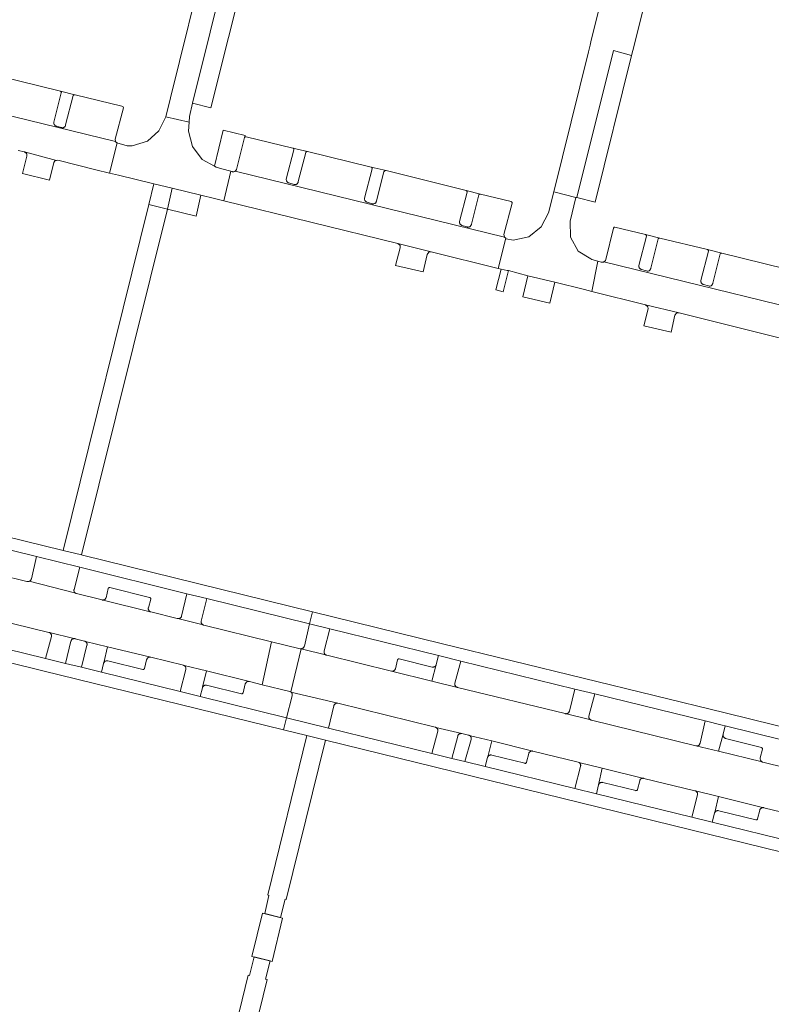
# Model space of a CAD drawing. Extents: x 152825 to 164088, y 457113 to 463005.
# Tile 34 of 256: x 156604 to 156714, y 458684 to 458829. Entities that reach past the tile are written whole.
import ezdxf

# ---------------------------------------------------------------- set-up
doc = ezdxf.new("R2010")
doc.units = 0
doc.header["$LTSCALE"] = 0.5
for name, color, linetype, lineweight in [('B-PV-VH-ONVERHARD_ZAND-GV', 251, 'CONTINUOUS', 18), ('B-PV-VH-OPENVERHARDING_BETONSTRAATSTEEN-GV', 251, 'CONTINUOUS', 18), ('B-PV-VH-OPENVERHARDING_STRAATBAKSTEEN-GV', 251, 'CONTINUOUS', 18)]:
    doc.layers.add(name, color=color, linetype=linetype, lineweight=lineweight)

msp = doc.modelspace()

# ---------------------------------------------------------------- linework, layer by layer
at = {"layer": 'B-PV-VH-ONVERHARD_ZAND-GV', "flags": 128}
for points in [[(156612.378, 458817.668), (156610.275, 458818.17), (156610.304, 458818.16), (156610.337, 458818.141), (156610.366, 458818.116), (156610.389, 458818.085), (156610.406, 458818.05), (156610.414, 458818.012), (156610.415, 458817.974), (156610.408, 458817.936), (156609.306, 458813.642), (156609.302, 458813.577), (156609.305, 458813.512), (156609.317, 458813.448), (156609.336, 458813.386), (156609.363, 458813.326), (156609.397, 458813.271), (156609.437, 458813.22), (156609.483, 458813.174), (156609.535, 458813.134), (156609.591, 458813.101), (156609.651, 458813.075), (156609.663, 458813.071), (156610.438, 458812.848), (156610.497, 458812.833), (156610.558, 458812.826), (156610.619, 458812.827), (156610.679, 458812.836), (156610.737, 458812.852), (156610.793, 458812.876), (156610.845, 458812.908), (156610.893, 458812.946), (156610.936, 458812.989), (156610.972, 458813.038), (156611.001, 458813.092), (156611.024, 458813.148), (156611.038, 458813.207), (156611.045, 458813.262), (156612.149, 458817.533), (156612.151, 458817.538), (156612.171, 458817.575), (156612.197, 458817.607), (156612.229, 458817.633), (156612.266, 458817.653), (156612.305, 458817.666), (156612.347, 458817.67)], [(156637.327, 458811.691), (156634.127, 458812.474), (156632.833, 458807.211), (156633.12, 458807.053), (156633.937, 458806.829), (156635.258, 458806.466), (156635.446, 458806.414), (156635.508, 458806.398), (156635.571, 458806.391), (156635.634, 458806.391), (156635.697, 458806.399), (156635.758, 458806.416), (156635.817, 458806.439), (156635.863, 458806.465), (156635.873, 458806.47), (156635.924, 458806.508), (156635.97, 458806.552), (156636.01, 458806.601), (156636.044, 458806.655), (156636.07, 458806.712), (156636.076, 458806.728), (156637.253, 458811.396)], [(156646.485, 458809.349), (156644.337, 458809.85), (156644.365, 458809.84), (156644.399, 458809.821), (156644.428, 458809.796), (156644.451, 458809.765), (156644.468, 458809.73), (156644.477, 458809.693), (156644.478, 458809.654), (156644.471, 458809.616), (156643.369, 458805.321), (156643.365, 458805.256), (156643.368, 458805.191), (156643.38, 458805.127), (156643.399, 458805.065), (156643.426, 458805.005), (156643.46, 458804.95), (156643.5, 458804.899), (156643.546, 458804.853), (156643.598, 458804.813), (156643.654, 458804.78), (156643.714, 458804.754), (156643.726, 458804.75), (156644.502, 458804.527), (156644.561, 458804.512), (156644.622, 458804.505), (156644.683, 458804.506), (156644.743, 458804.515), (156644.802, 458804.532), (156644.858, 458804.557), (156644.91, 458804.588), (156644.958, 458804.626), (156645, 458804.67), (156645.036, 458804.719), (156645.066, 458804.773), (156645.088, 458804.829), (156645.103, 458804.889), (156645.109, 458804.941), (156646.212, 458809.212), (156646.223, 458809.235), (156646.248, 458809.271), (156646.28, 458809.301), (156646.316, 458809.326), (156646.356, 458809.343), (156646.398, 458809.353), (156646.442, 458809.355)], [(156658, 458806.554), (156655.821, 458807.083), (156655.844, 458807.065), (156655.878, 458807.03), (156655.906, 458806.989), (156655.927, 458806.945), (156655.94, 458806.898), (156655.945, 458806.85), (156655.943, 458806.801), (156654.841, 458802.507), (156654.837, 458802.442), (156654.84, 458802.377), (156654.852, 458802.313), (156654.871, 458802.251), (156654.898, 458802.191), (156654.932, 458802.136), (156654.972, 458802.085), (156655.018, 458802.039), (156655.07, 458801.999), (156655.126, 458801.966), (156655.186, 458801.94), (156655.198, 458801.936), (156655.973, 458801.713), (156656.032, 458801.698), (156656.093, 458801.691), (156656.154, 458801.692), (156656.214, 458801.701), (156656.273, 458801.718), (156656.329, 458801.742), (156656.381, 458801.773), (156656.429, 458801.811), (156656.471, 458801.855), (156656.508, 458801.904), (156656.537, 458801.957), (156656.56, 458802.014), (156656.574, 458802.073), (156656.581, 458802.127), (156657.684, 458806.398), (156657.687, 458806.403), (156657.71, 458806.444), (156657.74, 458806.48), (156657.776, 458806.51), (156657.817, 458806.534), (156657.861, 458806.551), (156657.907, 458806.56), (156657.954, 458806.561)], [(156671.821, 458803.112), (156669.719, 458803.627), (156669.749, 458803.617), (156669.782, 458803.598), (156669.811, 458803.573), (156669.834, 458803.542), (156669.851, 458803.507), (156669.859, 458803.469), (156669.86, 458803.431), (156669.853, 458803.393), (156668.751, 458799.099), (156668.746, 458799.034), (156668.75, 458798.969), (156668.761, 458798.905), (156668.78, 458798.843), (156668.807, 458798.784), (156668.841, 458798.728), (156668.881, 458798.677), (156668.927, 458798.631), (156668.979, 458798.592), (156669.035, 458798.559), (156669.094, 458798.533), (156669.108, 458798.528), (156669.883, 458798.305), (156669.942, 458798.29), (156670.003, 458798.283), (156670.063, 458798.284), (156670.124, 458798.293), (156670.182, 458798.309), (156670.238, 458798.334), (156670.291, 458798.365), (156670.338, 458798.403), (156670.381, 458798.446), (156670.417, 458798.495), (156670.446, 458798.549), (156670.469, 458798.605), (156670.484, 458798.665), (156670.49, 458798.718), (156671.594, 458802.99), (156671.6, 458803.008), (156671.619, 458803.041), (156671.644, 458803.07), (156671.674, 458803.093), (156671.708, 458803.11), (156671.745, 458803.118), (156671.784, 458803.119)], [(156698.108, 458796.676), (156696, 458797.185), (156696.028, 458797.175), (156696.062, 458797.157), (156696.091, 458797.131), (156696.115, 458797.1), (156696.131, 458797.065), (156696.14, 458797.028), (156696.141, 458796.989), (156696.134, 458796.951), (156695.032, 458792.657), (156695.027, 458792.592), (156695.031, 458792.527), (156695.042, 458792.463), (156695.061, 458792.401), (156695.088, 458792.342), (156695.122, 458792.286), (156695.162, 458792.235), (156695.208, 458792.19), (156695.26, 458792.15), (156695.316, 458792.117), (156695.375, 458792.091), (156695.389, 458792.086), (156696.164, 458791.862), (156696.223, 458791.847), (156696.284, 458791.84), (156696.345, 458791.841), (156696.405, 458791.85), (156696.464, 458791.867), (156696.52, 458791.892), (156696.572, 458791.923), (156696.62, 458791.961), (156696.662, 458792.005), (156696.698, 458792.054), (156696.728, 458792.108), (156696.75, 458792.164), (156696.765, 458792.223), (156696.771, 458792.276), (156697.875, 458796.548), (156697.879, 458796.557), (156697.898, 458796.593), (156697.923, 458796.623), (156697.954, 458796.648), (156697.99, 458796.667), (156698.028, 458796.678), (156698.068, 458796.681)], [(156707.184, 458794.484), (156705.085, 458794.985), (156705.115, 458794.975), (156705.148, 458794.956), (156705.177, 458794.931), (156705.2, 458794.9), (156705.217, 458794.865), (156705.225, 458794.827), (156705.226, 458794.789), (156705.219, 458794.751), (156704.117, 458790.457), (156704.112, 458790.392), (156704.116, 458790.327), (156704.127, 458790.263), (156704.146, 458790.201), (156704.173, 458790.142), (156704.207, 458790.086), (156704.247, 458790.035), (156704.293, 458789.99), (156704.345, 458789.95), (156704.401, 458789.917), (156704.46, 458789.891), (156704.474, 458789.886), (156705.249, 458789.663), (156705.308, 458789.648), (156705.369, 458789.641), (156705.429, 458789.642), (156705.49, 458789.651), (156705.548, 458789.667), (156705.604, 458789.692), (156705.657, 458789.723), (156705.704, 458789.761), (156705.747, 458789.804), (156705.783, 458789.853), (156705.813, 458789.907), (156705.835, 458789.963), (156705.85, 458790.023), (156705.856, 458790.076), (156706.96, 458794.348), (156706.974, 458794.377), (156706.998, 458794.411), (156707.028, 458794.44), (156707.063, 458794.462), (156707.102, 458794.477), (156707.142, 458794.484)]]:
    msp.add_lwpolyline(points, close=True, dxfattribs=at)
at = {"layer": 'B-PV-VH-OPENVERHARDING_BETONSTRAATSTEEN-GV', "flags": 128}
for points in [[(156637.495, 458836.413), (156634.819, 458837.267), (156629.65, 458816.429), (156632.316, 458815.774)], [(156693.963, 458823.418), (156691.301, 458824.159), (156685.934, 458802.601), (156688.602, 458801.935)], [(156609.714, 458808.046), (156605.032, 458809.282), (156605.345, 458808.997), (156605.375, 458808.675), (156604.711, 458806.146), (156604.707, 458806.13), (156608.66, 458805.18), (156609.314, 458807.727), (156609.52, 458808.013)], [(156623.254, 458801.596), (156625.985, 458800.925), (156626.633, 458803.961), (156623.947, 458804.626)], [(156630.87, 458802.971), (156626.633, 458803.961), (156625.985, 458800.925), (156630.153, 458799.902)], [(156625.985, 458800.925), (156623.254, 458801.596), (156610.697, 458750.932), (156613.38, 458750.273)], [(156664.612, 458794.654), (156659.736, 458795.858), (156660.031, 458795.6), (156660.071, 458795.261), (156659.378, 458792.672), (156663.402, 458791.728), (156664.005, 458794.281), (156664.248, 458794.603)], [(156675.743, 458791.946), (156674.855, 458792.127), (156674.073, 458789.085), (156675.139, 458788.802), (156675.913, 458791.911)], [(156682.694, 458790.225), (156678.781, 458791.156), (156678.032, 458788.095), (156678.026, 458788.068), (156681.959, 458787.149)], [(156700.923, 458785.738), (156696.006, 458786.92), (156696.354, 458786.62), (156696.373, 458786.313), (156695.754, 458783.813), (156699.775, 458782.888), (156700.299, 458785.393), (156700.523, 458785.691)], [(156613.38, 458750.273), (156610.697, 458750.932), (156550.238, 458765.785), (156541.013, 458768.052), (156540.703, 458766.266), (156566.786, 458759.854), (156569.721, 458759.133), (156585.563, 458755.238), (156588.489, 458754.519), (156606.797, 458750.019), (156613.113, 458748.466), (156628.813, 458744.599), (156631.742, 458743.878), (156646.795, 458740.17), (156647.229, 458741.93), (156613.532, 458750.236)], [(156630.76, 458729.537), (156627.822, 458730.259), (156616.303, 458733.087), (156613.352, 458733.812), (156611.029, 458734.382), (156608.113, 458735.098), (156596.722, 458737.905), (156593.299, 458738.748), (156572.302, 458743.923), (156569.348, 458744.651), (156566.64, 458745.318), (156563.54, 458746.082), (156539.691, 458751.961), (156538.711, 458752.202), (156538.419, 458750.396), (156539.475, 458750.136), (156547.871, 458748.066), (156607.696, 458733.32), (156642.961, 458724.658), (156643.397, 458726.435)], [(156613.113, 458748.466), (156606.797, 458750.019), (156606.017, 458746.767), (156606.013, 458746.748), (156605.993, 458746.688), (156605.966, 458746.632), (156605.932, 458746.579), (156605.891, 458746.53), (156605.845, 458746.488), (156605.794, 458746.451), (156605.738, 458746.422), (156605.709, 458746.41), (156612.515, 458744.65), (156612.488, 458744.664), (156612.437, 458744.7), (156612.392, 458744.742), (156612.352, 458744.789), (156612.319, 458744.841), (156612.292, 458744.898), (156612.273, 458744.957), (156612.262, 458745.018), (156612.259, 458745.08), (156612.263, 458745.141), (156612.276, 458745.202)], [(156617.523, 458745.485), (156617.483, 458745.494), (156617.442, 458745.494), (156617.402, 458745.487), (156617.364, 458745.472), (156617.329, 458745.45), (156617.3, 458745.422), (156617.276, 458745.388), (156617.26, 458745.351), (156617.256, 458745.338), (156616.963, 458744.007), (156616.954, 458743.981), (156616.929, 458743.924), (156616.896, 458743.871), (156616.858, 458743.823), (156616.813, 458743.78), (156616.763, 458743.743), (156616.709, 458743.713), (156616.651, 458743.69), (156616.591, 458743.675), (156616.564, 458743.672), (156623.446, 458741.957), (156623.389, 458741.987), (156623.337, 458742.023), (156623.29, 458742.067), (156623.248, 458742.115), (156623.213, 458742.168), (156623.185, 458742.226), (156623.164, 458742.286), (156623.151, 458742.349), (156623.146, 458742.412), (156623.149, 458742.476), (156623.16, 458742.539), (156623.508, 458743.79), (156623.516, 458743.83), (156623.516, 458743.87), (156623.508, 458743.91), (156623.492, 458743.948), (156623.47, 458743.981), (156623.441, 458744.01), (156623.407, 458744.033), (156623.37, 458744.048), (156623.344, 458744.054)], [(156631.742, 458743.878), (156628.813, 458744.599), (156628.041, 458741.318), (156628.028, 458741.278), (156628.002, 458741.219), (156627.969, 458741.164), (156627.93, 458741.114), (156627.884, 458741.069), (156627.834, 458741.03), (156627.778, 458740.998), (156627.72, 458740.973), (156627.658, 458740.955), (156627.595, 458740.946), (156627.531, 458740.944), (156627.467, 458740.95), (156631.191, 458740.03), (156631.135, 458740.058), (156631.083, 458740.092), (156631.035, 458740.133), (156630.993, 458740.18), (156630.958, 458740.231), (156630.929, 458740.287), (156630.907, 458740.346), (156630.894, 458740.407), (156630.888, 458740.47), (156630.89, 458740.532), (156630.9, 458740.594)], [(156649.755, 458739.441), (156646.795, 458740.17), (156646.014, 458736.903), (156646.01, 458736.891), (156645.986, 458736.83), (156645.955, 458736.774), (156645.916, 458736.721), (156645.872, 458736.674), (156645.823, 458736.633), (156645.768, 458736.598), (156645.71, 458736.57), (156645.648, 458736.549), (156645.585, 458736.536), (156645.521, 458736.531), (156645.456, 458736.534), (156645.392, 458736.545), (156645.55, 458736.506), (156649.292, 458735.592), (156649.233, 458735.609), (156649.175, 458735.633), (156649.12, 458735.665), (156649.07, 458735.703), (156649.025, 458735.747), (156648.986, 458735.797), (156648.954, 458735.851), (156648.929, 458735.908), (156648.911, 458735.969), (156648.902, 458736.031), (156648.9, 458736.094), (156648.906, 458736.157), (156648.92, 458736.218)], [(156612.258, 458738.011), (156608.664, 458738.901), (156608.693, 458738.889), (156608.748, 458738.859), (156608.8, 458738.821), (156608.846, 458738.778), (156608.886, 458738.729), (156608.92, 458738.676), (156608.946, 458738.619), (156608.966, 458738.558), (156608.977, 458738.496), (156608.981, 458738.433), (156608.976, 458738.37), (156608.964, 458738.308), (156608.113, 458735.098), (156611.029, 458734.382), (156611.827, 458737.633), (156611.835, 458737.663), (156611.858, 458737.722), (156611.888, 458737.778), (156611.924, 458737.83), (156611.967, 458737.876), (156612.016, 458737.917), (156612.069, 458737.951), (156612.126, 458737.978), (156612.186, 458737.998), (156612.248, 458738.01)], [(156617.163, 458736.815), (156613.951, 458737.588), (156614.003, 458737.551), (156614.049, 458737.509), (156614.089, 458737.46), (156614.123, 458737.407), (156614.15, 458737.35), (156614.17, 458737.291), (156614.182, 458737.229), (156614.186, 458737.166), (156614.182, 458737.103), (156614.17, 458737.041), (156613.352, 458733.812), (156616.303, 458733.087), (156616.604, 458734.372), (156616.612, 458734.404), (156616.634, 458734.463)], [(156623.512, 458735.286), (156617.163, 458736.815), (156616.634, 458734.463), (156616.664, 458734.519), (156616.7, 458734.571), (156616.742, 458734.617), (156616.79, 458734.659), (156616.843, 458734.693), (156616.899, 458734.721), (156616.959, 458734.741), (156617.021, 458734.754), (156617.084, 458734.758), (156617.147, 458734.755), (156617.209, 458734.744), (156622.352, 458733.494), (156622.391, 458733.488), (156622.431, 458733.491), (156622.47, 458733.501), (156622.505, 458733.519), (156622.537, 458733.543), (156622.563, 458733.573), (156622.582, 458733.608), (156622.593, 458733.64), (156622.907, 458734.92), (156622.915, 458734.948), (156622.937, 458735.007), (156622.966, 458735.063), (156623.002, 458735.115), (156623.045, 458735.161), (156623.093, 458735.202), (156623.146, 458735.236), (156623.203, 458735.264), (156623.262, 458735.284), (156623.324, 458735.297), (156623.387, 458735.301), (156623.45, 458735.297)], [(156644.015, 458730.203), (156645.55, 458736.506), (156645.392, 458736.545), (156641.222, 458737.567), (156639.819, 458731.273), (156643.875, 458730.261), (156643.908, 458730.252), (156643.966, 458730.229)], [(156668.919, 458734.726), (156665.663, 458735.523), (156665.346, 458734.208), (156664.686, 458731.801), (156668.438, 458730.88), (156668.389, 458730.895), (156668.331, 458730.92), (156668.277, 458730.952), (156668.227, 458730.991), (156668.182, 458731.036), (156668.144, 458731.086), (156668.112, 458731.141), (156668.087, 458731.199), (156668.07, 458731.26), (156668.06, 458731.322), (156668.059, 458731.386), (156668.066, 458731.448), (156668.08, 458731.51)], [(156631.669, 458733.275), (156628.384, 458734.079), (156628.439, 458734.049), (156628.491, 458734.012), (156628.537, 458733.969), (156628.578, 458733.921), (156628.612, 458733.867), (156628.639, 458733.81), (156628.659, 458733.75), (156628.671, 458733.688), (156628.675, 458733.625), (156628.671, 458733.562), (156628.659, 458733.5), (156627.822, 458730.259), (156630.76, 458729.537), (156631.089, 458730.827), (156631.095, 458730.849), (156631.117, 458730.908)], [(156659.903, 458735.055), (156659.862, 458735.058), (156659.822, 458735.054), (156659.783, 458735.041), (156659.747, 458735.021), (156659.716, 458734.995), (156659.691, 458734.963), (156659.672, 458734.927), (156659.666, 458734.908), (156659.358, 458733.606), (156659.342, 458733.562), (156659.314, 458733.504), (156659.279, 458733.45), (156659.238, 458733.401), (156659.191, 458733.358), (156659.139, 458733.321), (156659.082, 458733.29), (156659.023, 458733.267), (156658.96, 458733.251), (156658.897, 458733.244), (156658.833, 458733.244), (156658.769, 458733.252), (156664.686, 458731.801), (156665.346, 458734.208), (156665.325, 458734.149), (156665.296, 458734.092), (156665.26, 458734.039), (156665.218, 458733.992), (156665.17, 458733.95), (156665.118, 458733.914), (156665.061, 458733.885), (156665.001, 458733.864), (156664.94, 458733.85), (156664.876, 458733.844), (156664.813, 458733.846), (156664.75, 458733.856)], [(156637.967, 458731.736), (156631.669, 458733.275), (156631.117, 458730.908), (156631.146, 458730.964), (156631.182, 458731.016), (156631.225, 458731.063), (156631.273, 458731.104), (156631.325, 458731.139), (156631.382, 458731.166), (156631.442, 458731.187), (156631.504, 458731.199), (156631.567, 458731.204), (156631.63, 458731.201), (156631.692, 458731.19), (156636.801, 458729.947), (156636.841, 458729.941), (156636.88, 458729.944), (156636.919, 458729.954), (156636.955, 458729.972), (156636.987, 458729.996), (156637.013, 458730.027), (156637.032, 458730.062), (156637.043, 458730.093), (156637.361, 458731.371), (156637.369, 458731.4), (156637.391, 458731.459), (156637.421, 458731.514), (156637.457, 458731.566), (156637.5, 458731.612), (156637.548, 458731.653), (156637.601, 458731.687), (156637.657, 458731.715), (156637.717, 458731.735), (156637.779, 458731.747), (156637.842, 458731.751), (156637.905, 458731.748)], [(156650.946, 458728.541), (156644.022, 458730.199), (156644.073, 458730.162), (156644.119, 458730.119), (156644.159, 458730.07), (156644.193, 458730.017), (156644.219, 458729.96), (156644.239, 458729.9), (156644.25, 458729.838), (156644.254, 458729.775), (156644.249, 458729.712), (156644.237, 458729.65), (156643.397, 458726.435), (156649.556, 458724.922), (156650.341, 458728.173), (156650.349, 458728.201), (156650.371, 458728.26), (156650.4, 458728.316), (156650.436, 458728.368), (156650.479, 458728.415), (156650.527, 458728.456), (156650.579, 458728.49), (156650.636, 458728.518), (156650.696, 458728.538), (156650.758, 458728.551), (156650.821, 458728.556), (156650.884, 458728.552)], [(156688.566, 458729.917), (156685.627, 458730.636), (156684.842, 458727.395), (156684.834, 458727.366), (156684.812, 458727.307), (156684.783, 458727.251), (156684.747, 458727.2), (156684.705, 458727.153), (156684.657, 458727.112), (156684.604, 458727.077), (156684.547, 458727.05), (156684.488, 458727.03), (156684.426, 458727.017), (156684.363, 458727.012), (156684.3, 458727.016), (156684.238, 458727.027), (156687.987, 458726.1), (156687.932, 458726.13), (156687.881, 458726.167), (156687.834, 458726.21), (156687.794, 458726.259), (156687.76, 458726.312), (156687.733, 458726.369), (156687.714, 458726.43), (156687.702, 458726.492), (156687.699, 458726.555), (156687.703, 458726.618), (156687.715, 458726.68)], [(156669.075, 458724.104), (156665.277, 458725.023), (156665.332, 458724.993), (156665.384, 458724.956), (156665.43, 458724.913), (156665.471, 458724.865), (156665.505, 458724.811), (156665.532, 458724.754), (156665.552, 458724.694), (156665.564, 458724.632), (156665.568, 458724.569), (156665.564, 458724.506), (156665.552, 458724.444), (156664.718, 458721.2), (156667.648, 458720.481), (156668.48, 458723.74), (156668.483, 458723.752), (156668.504, 458723.812), (156668.533, 458723.868), (156668.568, 458723.921), (156668.609, 458723.968), (156668.657, 458724.01), (156668.709, 458724.046), (156668.765, 458724.075), (156668.825, 458724.096), (156668.886, 458724.11), (156668.949, 458724.116), (156669.013, 458724.114)], [(156707.229, 458725.349), (156704.752, 458725.955), (156703.992, 458722.683), (156703.983, 458722.65), (156703.961, 458722.591), (156703.932, 458722.536), (156703.896, 458722.484), (156703.853, 458722.437), (156703.805, 458722.396), (156703.753, 458722.361), (156703.696, 458722.334), (156703.636, 458722.313), (156703.574, 458722.301), (156703.511, 458722.296), (156703.448, 458722.3), (156703.386, 458722.311), (156706.691, 458721.512), (156707.378, 458724.001), (156707.686, 458725.236)], [(156649.116, 458723.146), (156646.393, 458723.815), (156640.649, 458700.471), (156640.834, 458700.421), (156640.212, 458697.743), (156642.525, 458697.167), (156643.192, 458699.849), (156643.371, 458699.809)], [(156673.495, 458723.024), (156670.188, 458723.838), (156670.243, 458723.807), (156670.293, 458723.77), (156670.339, 458723.726), (156670.378, 458723.677), (156670.411, 458723.623), (156670.437, 458723.565), (156670.456, 458723.505), (156670.467, 458723.443), (156670.469, 458723.38), (156670.464, 458723.317), (156670.451, 458723.255), (156669.55, 458720.013), (156672.522, 458719.284), (156672.867, 458720.609), (156672.874, 458720.633), (156672.896, 458720.692)], [(156707.367, 458723.939), (156707.378, 458724.001), (156706.691, 458721.512), (156713.106, 458719.961), (156713.049, 458719.99), (156712.997, 458720.026), (156712.95, 458720.068), (156712.909, 458720.115), (156712.874, 458720.168), (156712.846, 458720.225), (156712.825, 458720.284), (156712.812, 458720.346), (156712.807, 458720.409), (156712.81, 458720.472), (156712.821, 458720.534), (156713.126, 458721.81), (156713.131, 458721.849), (156713.129, 458721.889), (156713.119, 458721.928), (156713.101, 458721.963), (156713.076, 458721.995), (156713.046, 458722.021), (156713.011, 458722.04), (156712.981, 458722.05), (156707.738, 458723.396), (156707.715, 458723.402), (156707.656, 458723.425), (156707.6, 458723.454), (156707.549, 458723.491), (156707.502, 458723.533), (156707.461, 458723.581), (156707.427, 458723.634), (156707.4, 458723.691), (156707.38, 458723.751), (156707.367, 458723.813), (156707.363, 458723.876)], [(156679.496, 458721.546), (156673.495, 458723.024), (156672.896, 458720.692), (156672.926, 458720.748), (156672.962, 458720.799), (156673.005, 458720.845), (156673.053, 458720.886), (156673.106, 458720.92), (156673.163, 458720.948), (156673.223, 458720.967), (156673.284, 458720.979), (156673.347, 458720.984), (156673.41, 458720.98), (156673.472, 458720.968), (156678.332, 458719.755), (156678.371, 458719.749), (156678.411, 458719.751), (156678.45, 458719.761), (156678.486, 458719.778), (156678.517, 458719.802), (156678.544, 458719.832), (156678.563, 458719.867), (156678.575, 458719.901), (156678.891, 458721.181), (156678.898, 458721.206), (156678.92, 458721.266), (156678.95, 458721.321), (156678.986, 458721.373), (156679.028, 458721.42), (156679.076, 458721.461), (156679.129, 458721.496), (156679.186, 458721.523), (156679.246, 458721.543), (156679.308, 458721.556), (156679.371, 458721.561), (156679.434, 458721.557)], [(156689.656, 458719.042), (156686.215, 458719.886), (156686.27, 458719.856), (156686.321, 458719.819), (156686.367, 458719.776), (156686.408, 458719.727), (156686.442, 458719.674), (156686.468, 458719.617), (156686.488, 458719.557), (156686.5, 458719.495), (156686.503, 458719.432), (156686.499, 458719.369), (156686.487, 458719.307), (156685.648, 458716.061), (156688.804, 458715.287), (156689.124, 458716.59), (156689.13, 458716.617)], [(156695.748, 458717.549), (156689.656, 458719.042), (156689.13, 458716.617), (156689.154, 458716.676), (156689.183, 458716.732), (156689.22, 458716.784), (156689.262, 458716.831), (156689.31, 458716.872), (156689.363, 458716.906), (156689.42, 458716.934), (156689.48, 458716.954), (156689.542, 458716.966), (156689.605, 458716.971), (156689.668, 458716.967), (156689.73, 458716.956), (156694.576, 458715.754), (156694.615, 458715.748), (156694.655, 458715.75), (156694.693, 458715.76), (156694.729, 458715.777), (156694.76, 458715.801), (156694.786, 458715.831), (156694.806, 458715.866), (156694.817, 458715.899), (156695.146, 458717.187), (156695.152, 458717.208), (156695.174, 458717.267), (156695.203, 458717.323), (156695.239, 458717.375), (156695.281, 458717.422), (156695.329, 458717.463), (156695.382, 458717.498), (156695.438, 458717.525), (156695.498, 458717.546), (156695.56, 458717.559), (156695.623, 458717.563), (156695.686, 458717.56)], [(156706.695, 458714.882), (156703.341, 458715.705), (156703.397, 458715.674), (156703.448, 458715.637), (156703.495, 458715.594), (156703.535, 458715.546), (156703.569, 458715.492), (156703.596, 458715.435), (156703.615, 458715.375), (156703.627, 458715.313), (156703.631, 458715.25), (156703.627, 458715.187), (156703.615, 458715.125), (156702.769, 458711.858), (156705.786, 458711.118), (156706.124, 458712.456), (156706.13, 458712.479), (156706.153, 458712.538)], [(156713.344, 458713.252), (156706.695, 458714.882), (156706.153, 458712.538), (156706.182, 458712.594), (156706.218, 458712.646), (156706.261, 458712.692), (156706.309, 458712.733), (156706.362, 458712.768), (156706.419, 458712.795), (156706.479, 458712.816), (156706.541, 458712.828), (156706.604, 458712.833), (156706.667, 458712.829), (156706.729, 458712.818), (156712.162, 458711.47), (156712.201, 458711.464), (156712.241, 458711.466), (156712.279, 458711.475), (156712.315, 458711.493), (156712.347, 458711.517), (156712.372, 458711.547), (156712.392, 458711.581), (156712.403, 458711.613), (156712.739, 458712.894), (156712.744, 458712.913), (156712.767, 458712.972), (156712.796, 458713.028), (156712.833, 458713.08), (156712.876, 458713.126), (156712.924, 458713.168), (156712.977, 458713.202), (156713.034, 458713.23), (156713.093, 458713.25), (156713.155, 458713.262), (156713.219, 458713.267), (156713.282, 458713.263)], [(156642.836, 458697.09), (156639.883, 458697.825), (156638.335, 458691.473), (156641.288, 458690.738)], [(156640.99, 458690.812), (156638.65, 458691.395), (156637.98, 458688.692), (156637.776, 458688.752), (156632.091, 458665.232), (156634.799, 458664.567), (156640.552, 458688.092), (156640.345, 458688.149)]]:
    msp.add_lwpolyline(points, close=True, dxfattribs=at)
for points in [[(156782.756, 458708.646), (156707.665, 458727.127), (156666.072, 458737.286), (156647.229, 458741.93), (156646.795, 458740.17), (156649.755, 458739.441), (156665.663, 458735.523), (156668.919, 458734.726), (156685.627, 458730.636), (156688.566, 458729.917), (156704.752, 458725.955), (156707.229, 458725.349), (156707.686, 458725.236), (156724.682, 458721.056)], [(156723.292, 458717.439), (156713.188, 458719.933), (156713.165, 458719.939), (156713.106, 458719.961), (156706.691, 458721.512), (156703.386, 458722.311), (156688.08, 458726.067), (156688.046, 458726.076), (156687.987, 458726.1), (156684.238, 458727.027), (156668.438, 458730.88), (156664.686, 458731.801), (156658.769, 458733.252), (156649.292, 458735.592), (156645.55, 458736.506), (156644.015, 458730.203), (156644.022, 458730.199), (156650.946, 458728.541), (156665.187, 458725.054), (156665.218, 458725.045), (156665.277, 458725.023), (156669.075, 458724.104), (156670.08, 458723.876), (156670.129, 458723.862), (156670.188, 458723.838), (156673.495, 458723.024), (156679.496, 458721.546), (156686.122, 458719.918), (156686.156, 458719.909), (156686.215, 458719.886), (156689.656, 458719.042), (156695.748, 458717.549), (156703.248, 458715.737), (156703.282, 458715.727), (156703.341, 458715.705), (156706.695, 458714.882), (156713.344, 458713.252), (156718.603, 458711.943)], [(156718.133, 458708.086), (156705.786, 458711.118), (156702.769, 458711.858), (156688.804, 458715.287), (156685.648, 458716.061), (156672.522, 458719.284), (156669.55, 458720.013), (156667.648, 458720.481), (156664.718, 458721.2), (156649.556, 458724.922), (156643.397, 458726.435), (156642.961, 458724.658), (156646.393, 458723.815), (156649.116, 458723.146), (156734.689, 458702.138)]]:
    msp.add_lwpolyline(points, dxfattribs=at)
at = {"layer": 'B-PV-VH-OPENVERHARDING_STRAATBAKSTEEN-GV', "flags": 128}
for points in [[(156692.415, 458843.291), (156687.998, 458825.394), (156687.877, 458824.904), (156687.639, 458823.938), (156682.578, 458803.429), (156685.811, 458802.632), (156685.934, 458802.601), (156691.301, 458824.159), (156693.963, 458823.418), (156694.326, 458824.873), (156698.491, 458841.564)], [(156631.745, 458838.754), (156626.404, 458817.227), (156625.705, 458814.419), (156629.133, 458813.673), (156629.194, 458814.462), (156629.65, 458816.429), (156634.819, 458837.267)], [(156594.907, 458816.523), (156618.326, 458810.825), (156618.288, 458811.166), (156619.502, 458815.765), (156619.454, 458815.904), (156619.294, 458815.978), (156612.428, 458817.656), (156612.388, 458817.667), (156612.378, 458817.668), (156612.347, 458817.67), (156612.305, 458817.666), (156612.266, 458817.653), (156612.229, 458817.633), (156612.197, 458817.607), (156612.171, 458817.575), (156612.151, 458817.538), (156612.149, 458817.533), (156611.045, 458813.262), (156611.038, 458813.207), (156611.024, 458813.148), (156611.001, 458813.092), (156610.972, 458813.038), (156610.936, 458812.989), (156610.893, 458812.946), (156610.845, 458812.908), (156610.793, 458812.876), (156610.737, 458812.852), (156610.679, 458812.836), (156610.619, 458812.827), (156610.558, 458812.826), (156610.497, 458812.833), (156610.438, 458812.848), (156609.663, 458813.071), (156609.651, 458813.075), (156609.591, 458813.101), (156609.535, 458813.134), (156609.483, 458813.174), (156609.437, 458813.22), (156609.397, 458813.271), (156609.363, 458813.326), (156609.336, 458813.386), (156609.317, 458813.448), (156609.305, 458813.512), (156609.302, 458813.577), (156609.306, 458813.642), (156610.408, 458817.936), (156610.415, 458817.974), (156610.414, 458818.012), (156610.406, 458818.05), (156610.389, 458818.085), (156610.366, 458818.116), (156610.337, 458818.141), (156610.304, 458818.16), (156610.275, 458818.17), (156598.527, 458821.067)], [(156604.092, 458809.483), (156605.032, 458809.282), (156609.714, 458808.046), (156609.909, 458808.079), (156615.454, 458806.69), (156617.47, 458806.2), (156618.59, 458810.611), (156618.33, 458810.794), (156618.326, 458810.825), (156594.907, 458816.523)], [(156716.494, 458792.167), (156707.184, 458794.484), (156707.142, 458794.484), (156707.102, 458794.477), (156707.063, 458794.462), (156707.028, 458794.44), (156706.998, 458794.411), (156706.974, 458794.377), (156706.96, 458794.348), (156705.856, 458790.076), (156705.85, 458790.023), (156705.835, 458789.963), (156705.813, 458789.907), (156705.783, 458789.853), (156705.747, 458789.804), (156705.704, 458789.761), (156705.657, 458789.723), (156705.604, 458789.692), (156705.548, 458789.667), (156705.49, 458789.651), (156705.429, 458789.642), (156705.369, 458789.641), (156705.308, 458789.648), (156705.249, 458789.663), (156704.474, 458789.886), (156704.46, 458789.891), (156704.401, 458789.917), (156704.345, 458789.95), (156704.293, 458789.99), (156704.247, 458790.035), (156704.207, 458790.086), (156704.173, 458790.142), (156704.146, 458790.201), (156704.127, 458790.263), (156704.116, 458790.327), (156704.112, 458790.392), (156704.117, 458790.457), (156705.219, 458794.751), (156705.226, 458794.789), (156705.225, 458794.827), (156705.217, 458794.865), (156705.2, 458794.9), (156705.177, 458794.931), (156705.148, 458794.956), (156705.115, 458794.975), (156705.085, 458794.985), (156698.108, 458796.676), (156698.068, 458796.681), (156698.028, 458796.678), (156697.99, 458796.667), (156697.954, 458796.648), (156697.923, 458796.623), (156697.898, 458796.593), (156697.879, 458796.557), (156697.875, 458796.548), (156696.771, 458792.276), (156696.765, 458792.223), (156696.75, 458792.164), (156696.728, 458792.108), (156696.698, 458792.054), (156696.662, 458792.005), (156696.62, 458791.961), (156696.572, 458791.923), (156696.52, 458791.892), (156696.464, 458791.867), (156696.405, 458791.85), (156696.345, 458791.841), (156696.284, 458791.84), (156696.223, 458791.847), (156696.164, 458791.862), (156695.389, 458792.086), (156695.375, 458792.091), (156695.316, 458792.117), (156695.26, 458792.15), (156695.208, 458792.19), (156695.162, 458792.235), (156695.122, 458792.286), (156695.088, 458792.342), (156695.061, 458792.401), (156695.042, 458792.463), (156695.031, 458792.527), (156695.027, 458792.592), (156695.032, 458792.657), (156696.134, 458796.951), (156696.141, 458796.989), (156696.14, 458797.028), (156696.131, 458797.065), (156696.115, 458797.1), (156696.091, 458797.131), (156696.062, 458797.157), (156696.028, 458797.175), (156696, 458797.185), (156691.522, 458798.273), (156691.484, 458798.273), (156691.448, 458798.266), (156691.413, 458798.251), (156691.383, 458798.229), (156691.358, 458798.201), (156691.339, 458798.168), (156691.328, 458798.133), (156691.325, 458798.117), (156690.188, 458793.517), (156690.171, 458793.473), (156690.141, 458793.413), (156690.104, 458793.358), (156690.06, 458793.307), (156690.011, 458793.262), (156689.956, 458793.223), (156689.915, 458793.2), (156729.399, 458783.507)], [(156598.17, 458741.473), (156608.6, 458738.922), (156608.634, 458738.912), (156608.664, 458738.901), (156612.258, 458738.011), (156612.311, 458738.014), (156612.374, 458738.011), (156612.436, 458737.999), (156613.809, 458737.648), (156613.837, 458737.64), (156613.896, 458737.618), (156613.951, 458737.588), (156617.163, 458736.815), (156623.512, 458735.286), (156628.294, 458734.11), (156628.325, 458734.101), (156628.384, 458734.079), (156631.669, 458733.275), (156637.967, 458731.736), (156639.819, 458731.273), (156641.222, 458737.567), (156631.274, 458740.004), (156631.251, 458740.01), (156631.191, 458740.03), (156627.467, 458740.95), (156627.405, 458740.964), (156623.53, 458741.927), (156623.505, 458741.934), (156623.446, 458741.957), (156616.564, 458743.672), (156616.529, 458743.668), (156616.467, 458743.668), (156616.406, 458743.677), (156612.637, 458744.604), (156612.601, 458744.613), (156612.543, 458744.635), (156612.515, 458744.65), (156605.709, 458746.41), (156605.68, 458746.399), (156605.619, 458746.384), (156605.556, 458746.377), (156605.493, 458746.378), (156605.431, 458746.387), (156605.37, 458746.404), (156593.416, 458749.328)]]:
    msp.add_lwpolyline(points, dxfattribs=at)
for points in [[(156629.133, 458813.673), (156625.705, 458814.419), (156624.707, 458812.371), (156623.026, 458810.86), (156620.794, 458810.205), (156620.037, 458810.194), (156619.924, 458810.224), (156618.671, 458810.554), (156618.59, 458810.611), (156617.47, 458806.2), (156618.773, 458805.883), (156623.947, 458804.626), (156626.633, 458803.961), (156630.87, 458802.971), (156632.874, 458802.477), (156634.204, 458802.149), (156635.258, 458806.466), (156633.937, 458806.829), (156633.12, 458807.053), (156632.833, 458807.211), (156631.039, 458808.197), (156629.65, 458810.07), (156629.03, 458812.333)], [(156637.497, 458811.498), (156637.457, 458811.506), (156637.416, 458811.506), (156637.376, 458811.498), (156637.339, 458811.482), (156637.305, 458811.46), (156637.276, 458811.431), (156637.253, 458811.396), (156636.076, 458806.728), (156636.07, 458806.712), (156636.044, 458806.655), (156636.01, 458806.601), (156635.97, 458806.552), (156635.924, 458806.508), (156635.873, 458806.47), (156635.863, 458806.465), (156675.362, 458796.808), (156675.317, 458796.855), (156675.267, 458797.192), (156676.468, 458801.77), (156676.472, 458801.811), (156676.467, 458801.852), (156676.455, 458801.892), (156676.436, 458801.928), (156676.409, 458801.96), (156676.378, 458801.986), (156676.341, 458802.006), (156676.303, 458802.018), (156676.3, 458802.019), (156671.821, 458803.112), (156671.784, 458803.119), (156671.745, 458803.118), (156671.708, 458803.11), (156671.674, 458803.093), (156671.644, 458803.07), (156671.619, 458803.041), (156671.6, 458803.008), (156671.594, 458802.99), (156670.49, 458798.718), (156670.484, 458798.665), (156670.469, 458798.605), (156670.446, 458798.549), (156670.417, 458798.495), (156670.381, 458798.446), (156670.338, 458798.403), (156670.291, 458798.365), (156670.238, 458798.334), (156670.182, 458798.309), (156670.124, 458798.293), (156670.063, 458798.284), (156670.003, 458798.283), (156669.942, 458798.29), (156669.883, 458798.305), (156669.108, 458798.528), (156669.094, 458798.533), (156669.035, 458798.559), (156668.979, 458798.592), (156668.927, 458798.631), (156668.881, 458798.677), (156668.841, 458798.728), (156668.807, 458798.784), (156668.78, 458798.843), (156668.761, 458798.905), (156668.75, 458798.969), (156668.746, 458799.034), (156668.751, 458799.099), (156669.853, 458803.393), (156669.86, 458803.431), (156669.859, 458803.469), (156669.851, 458803.507), (156669.834, 458803.542), (156669.811, 458803.573), (156669.782, 458803.598), (156669.749, 458803.617), (156669.719, 458803.627), (156658, 458806.554), (156657.954, 458806.561), (156657.907, 458806.56), (156657.861, 458806.551), (156657.817, 458806.534), (156657.776, 458806.51), (156657.74, 458806.48), (156657.71, 458806.444), (156657.687, 458806.403), (156657.684, 458806.398), (156656.581, 458802.127), (156656.574, 458802.073), (156656.56, 458802.014), (156656.537, 458801.957), (156656.508, 458801.904), (156656.471, 458801.855), (156656.429, 458801.811), (156656.381, 458801.773), (156656.329, 458801.742), (156656.273, 458801.718), (156656.214, 458801.701), (156656.154, 458801.692), (156656.093, 458801.691), (156656.032, 458801.698), (156655.973, 458801.713), (156655.198, 458801.936), (156655.186, 458801.94), (156655.126, 458801.966), (156655.07, 458801.999), (156655.018, 458802.039), (156654.972, 458802.085), (156654.932, 458802.136), (156654.898, 458802.191), (156654.871, 458802.251), (156654.852, 458802.313), (156654.84, 458802.377), (156654.837, 458802.442), (156654.841, 458802.507), (156655.943, 458806.801), (156655.945, 458806.85), (156655.94, 458806.898), (156655.927, 458806.945), (156655.906, 458806.989), (156655.878, 458807.03), (156655.844, 458807.065), (156655.821, 458807.083), (156646.485, 458809.349), (156646.442, 458809.355), (156646.398, 458809.353), (156646.356, 458809.343), (156646.316, 458809.326), (156646.28, 458809.301), (156646.248, 458809.271), (156646.223, 458809.235), (156646.212, 458809.212), (156645.109, 458804.941), (156645.103, 458804.889), (156645.088, 458804.829), (156645.066, 458804.773), (156645.036, 458804.719), (156645, 458804.67), (156644.958, 458804.626), (156644.91, 458804.588), (156644.858, 458804.557), (156644.802, 458804.532), (156644.743, 458804.515), (156644.683, 458804.506), (156644.622, 458804.505), (156644.561, 458804.512), (156644.502, 458804.527), (156643.726, 458804.75), (156643.714, 458804.754), (156643.654, 458804.78), (156643.598, 458804.813), (156643.546, 458804.853), (156643.5, 458804.899), (156643.46, 458804.95), (156643.426, 458805.005), (156643.399, 458805.065), (156643.38, 458805.127), (156643.368, 458805.191), (156643.365, 458805.256), (156643.369, 458805.321), (156644.471, 458809.616), (156644.478, 458809.654), (156644.477, 458809.693), (156644.468, 458809.73), (156644.451, 458809.765), (156644.428, 458809.796), (156644.399, 458809.821), (156644.365, 458809.84), (156644.337, 458809.85)], [(156635.446, 458806.414), (156635.258, 458806.466), (156634.204, 458802.149), (156659.736, 458795.858), (156664.612, 458794.654), (156674.424, 458792.234), (156675.514, 458796.65), (156675.362, 458796.808), (156635.863, 458806.465), (156635.817, 458806.439), (156635.758, 458806.416), (156635.697, 458806.399), (156635.634, 458806.391), (156635.571, 458806.391), (156635.508, 458806.398)], [(156685.811, 458802.632), (156682.578, 458803.429), (156681.811, 458800.38), (156680.702, 458798.326), (156678.904, 458796.853), (156676.856, 458796.414), (156676.605, 458796.36), (156675.593, 458796.568), (156675.514, 458796.65), (156674.424, 458792.234), (156674.855, 458792.127), (156675.743, 458791.946), (156675.913, 458791.911), (156678.781, 458791.156), (156682.694, 458790.225), (156687.043, 458789.145), (156688.131, 458788.875), (156689.039, 458793.289), (156688.126, 458793.547), (156688.007, 458793.62), (156686.112, 458794.78), (156684.995, 458796.822), (156684.974, 458799.159)], [(156689.506, 458793.157), (156689.039, 458793.289), (156688.131, 458788.875), (156696.006, 458786.92), (156700.923, 458785.738), (156715.996, 458781.99), (156720.474, 458780.74), (156720.921, 458780.821), (156728.948, 458778.817), (156730.064, 458783.205), (156729.76, 458783.271), (156729.399, 458783.507), (156689.915, 458793.2), (156689.898, 458793.19), (156689.836, 458793.165), (156689.771, 458793.148), (156689.705, 458793.138), (156689.638, 458793.137), (156689.571, 458793.143)]]:
    msp.add_lwpolyline(points, close=True, dxfattribs=at)

doc.saveas('drawing.dxf')
